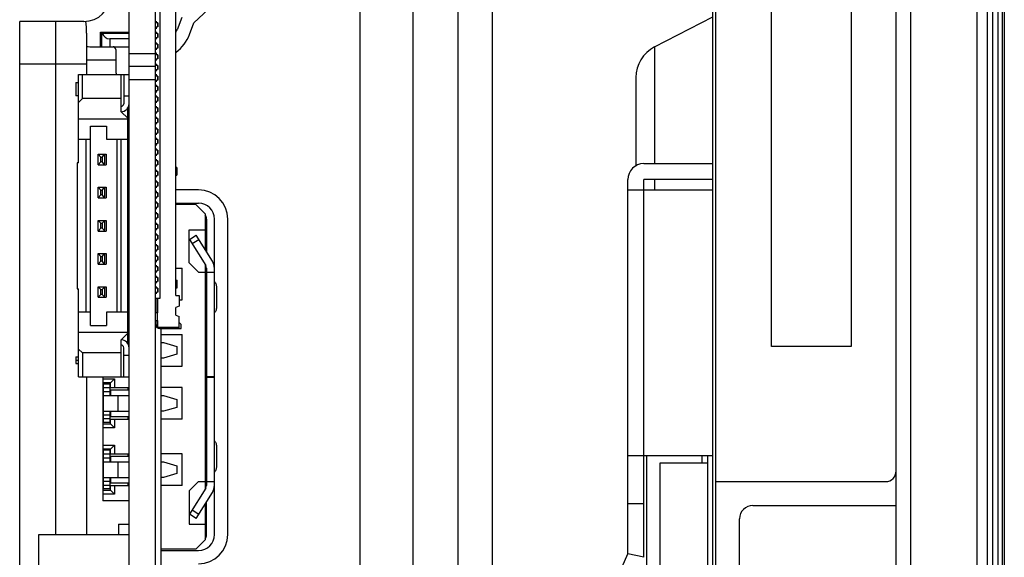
# Model space of a CAD drawing. Header units: millimetres. Extents: x 0 to 1852, y 0 to 1359.
# Tile 8 of 54: x 125 to 162, y 600 to 621. Entities that reach past the tile are written whole.
import ezdxf

# ---------------------------------------------------------------- set-up
doc = ezdxf.new("R2010")
doc.units = ezdxf.units.MM
doc.header["$LTSCALE"] = 65.395
doc.layers.get('0').update_dxf_attribs({"linetype": 'CONTINUOUS'})
doc.layers.add('7_ALL_FEATURES', color=7, linetype='CONTINUOUS')
doc.layers.add('FEATURE', color=7, linetype='CONTINUOUS')

msp = doc.modelspace()

# ---------------------------------------------------------------- linework, layer by layer
at = {"color": 7, "linetype": 'Continuous'}
for p, q in [((158.299, 429.543), (158.299, 748.443)), ((161.74, 429.543), (161.74, 748.443)), ((161.94, 429.743), (161.94, 748.243)), ((162.375, 748.443), (162.375, 429.543)), ((162.145, 433.523), (162.145, 746.743)), ((161.34, 744.443), (161.34, 433.543)), ((151.387, 517.343), (151.387, 671.343)), ((151.488, 671.343), (151.488, 517.343)), ((158.84, 671.343), (158.84, 517.343)), ((130.387, 518.993), (130.387, 658.993)), ((129.387, 518.993), (129.387, 630.043)), ((153.599, 608.343), (153.599, 628.343)), ((156.599, 628.343), (156.599, 608.343)), ((130.567, 610.163), (130.567, 622.363)), ((131.157, 610.263), (131.157, 622.263)), ((130.478, 620.538), (130.387, 620.538)), ((130.417, 620.538), (130.417, 620.603)), ((130.467, 620.538), (130.467, 620.388)), ((130.478, 620.538), (130.478, 620.388)), ((131.378, 620.746), (131.198, 620.282)), ((149.19, 619.633), (151.387, 620.77)), ((128.312, 619.643), (128.312, 620.193)), ((128.312, 620.193), (129.387, 620.193)), ((129.387, 620.143), (128.312, 620.143)), ((128.362, 619.643), (128.362, 620.143)), ((130.387, 620.388), (130.467, 620.388)), ((130.478, 620.138), (130.387, 620.138)), ((130.417, 620.323), (130.417, 620.388)), ((130.417, 620.138), (130.417, 620.203)), ((130.467, 620.138), (130.467, 619.988)), ((130.478, 620.138), (130.478, 619.988)), ((128.662, 619.943), (128.662, 619.643)), ((129.387, 619.943), (128.662, 619.943)), ((130.387, 619.988), (130.467, 619.988)), ((130.478, 619.738), (130.387, 619.738)), ((130.417, 619.923), (130.417, 619.988)), ((130.417, 619.738), (130.417, 619.803)), ((130.467, 619.738), (130.467, 619.588)), ((130.478, 619.738), (130.478, 619.588)), ((127.912, 619.643), (129.387, 619.643)), ((128.887, 619.543), (128.887, 618.743)), ((129.387, 619.393), (130.387, 619.393)), ((130.387, 619.588), (130.467, 619.588)), ((130.478, 619.338), (130.387, 619.338)), ((130.407, 619.413), (130.417, 619.403)), ((130.417, 619.523), (130.417, 619.588)), ((130.417, 619.338), (130.417, 619.403)), ((130.467, 619.338), (130.467, 619.188)), ((130.478, 619.338), (130.478, 619.188)), ((149.19, 619.633), (149.19, 615.227)), ((130.387, 619.188), (130.467, 619.188)), ((130.417, 619.123), (130.417, 619.188)), ((130.417, 618.938), (130.417, 619.003)), ((127.487, 615.268), (127.487, 618.593)), ((127.487, 618.593), (129.387, 618.593)), ((127.637, 617.693), (127.637, 618.593)), ((129.087, 617.193), (129.087, 618.593)), ((129.187, 618.593), (129.187, 617.493)), ((130.387, 618.893), (129.387, 618.893)), ((130.478, 618.938), (130.387, 618.938)), ((130.387, 618.788), (130.467, 618.788)), ((130.417, 618.723), (130.417, 618.788)), ((130.417, 618.538), (130.417, 618.603)), ((130.467, 618.938), (130.467, 618.788)), ((130.478, 618.938), (130.478, 618.788)), ((127.387, 618.293), (127.387, 617.793)), ((127.387, 618.293), (127.487, 618.293)), ((130.387, 618.393), (129.387, 618.393)), ((130.478, 618.538), (130.387, 618.538)), ((130.387, 618.388), (130.467, 618.388)), ((130.417, 618.323), (130.417, 618.388)), ((130.467, 618.538), (130.467, 618.388)), ((130.478, 618.538), (130.478, 618.388)), ((148.487, 618.479), (148.487, 615.133)), ((130.478, 618.138), (130.387, 618.138)), ((130.387, 617.988), (130.467, 617.988)), ((130.417, 618.138), (130.417, 618.203)), ((130.417, 617.923), (130.417, 617.988)), ((130.467, 618.138), (130.467, 617.988)), ((130.478, 618.138), (130.478, 617.988)), ((127.487, 617.793), (127.387, 617.793)), ((127.487, 617.543), (127.637, 617.693)), ((129.087, 617.693), (127.637, 617.693)), ((129.187, 617.793), (129.387, 617.793)), ((130.478, 617.738), (130.387, 617.738)), ((130.387, 617.588), (130.467, 617.588)), ((130.417, 617.738), (130.417, 617.803)), ((130.417, 617.523), (130.417, 617.588)), ((130.467, 617.738), (130.467, 617.588)), ((130.478, 617.738), (130.478, 617.588)), ((129.087, 617.193), (129.337, 616.943)), ((129.337, 608.456), (129.337, 617.33)), ((130.478, 617.338), (130.387, 617.338)), ((130.387, 617.188), (130.467, 617.188)), ((130.417, 617.338), (130.417, 617.403)), ((130.417, 617.123), (130.417, 617.188)), ((130.467, 617.338), (130.467, 617.188)), ((130.478, 617.338), (130.478, 617.188)), ((129.337, 616.908), (127.487, 616.908)), ((130.478, 616.938), (130.387, 616.938)), ((130.387, 616.788), (130.467, 616.788)), ((130.417, 616.938), (130.417, 617.003)), ((130.417, 616.723), (130.417, 616.788)), ((130.467, 616.938), (130.467, 616.788)), ((130.478, 616.938), (130.478, 616.788)), ((127.937, 616.153), (127.937, 616.653)), ((127.937, 616.653), (128.537, 616.653)), ((128.537, 616.653), (128.537, 616.153)), ((130.478, 616.538), (130.387, 616.538)), ((130.387, 616.388), (130.467, 616.388)), ((130.417, 616.538), (130.417, 616.603)), ((130.417, 616.323), (130.417, 616.388)), ((130.467, 616.538), (130.467, 616.388)), ((130.478, 616.538), (130.478, 616.388)), ((127.487, 616.153), (127.937, 616.153)), ((127.767, 609.633), (127.767, 616.153)), ((127.917, 616.153), (127.917, 609.633)), ((128.537, 616.153), (129.337, 616.153)), ((128.937, 609.633), (128.937, 616.153)), ((129.087, 609.633), (129.087, 616.153)), ((130.478, 616.138), (130.387, 616.138)), ((130.417, 616.138), (130.417, 616.203)), ((130.467, 616.138), (130.467, 615.988)), ((130.478, 616.138), (130.478, 615.988)), ((130.387, 615.988), (130.467, 615.988)), ((130.478, 615.738), (130.387, 615.738)), ((130.417, 615.923), (130.417, 615.988)), ((130.417, 615.738), (130.417, 615.803)), ((130.467, 615.738), (130.467, 615.588)), ((130.478, 615.738), (130.478, 615.588)), ((127.437, 615.268), (127.437, 610.518)), ((127.487, 615.268), (127.437, 615.268)), ((128.227, 615.193), (128.227, 615.593)), ((128.227, 615.593), (128.325, 615.484)), ((128.227, 615.593), (128.527, 615.593)), ((128.325, 615.302), (128.227, 615.193)), ((128.325, 615.302), (128.325, 615.484)), ((128.325, 615.484), (128.38, 615.484)), ((128.38, 615.302), (128.325, 615.302)), ((128.38, 615.484), (128.454, 615.567)), ((128.38, 615.484), (128.38, 615.302)), ((128.454, 615.219), (128.38, 615.302)), ((128.477, 615.543), (128.427, 615.593)), ((128.477, 615.243), (128.477, 615.543)), ((128.527, 615.593), (128.527, 615.193)), ((129.387, 615.593), (129.337, 615.593)), ((130.387, 615.588), (130.467, 615.588)), ((130.478, 615.338), (130.387, 615.338)), ((130.417, 615.523), (130.417, 615.588)), ((130.417, 615.338), (130.417, 615.403)), ((130.467, 615.338), (130.467, 615.188)), ((130.478, 615.338), (130.478, 615.188)), ((128.227, 615.193), (128.527, 615.193)), ((128.427, 615.193), (128.477, 615.243)), ((129.337, 615.193), (129.387, 615.193)), ((129.377, 615.143), (129.337, 615.143)), ((130.387, 615.188), (130.467, 615.188)), ((130.478, 614.938), (130.387, 614.938)), ((130.417, 615.123), (130.417, 615.188)), ((130.417, 614.938), (130.417, 615.003)), ((130.467, 614.938), (130.467, 614.788)), ((130.478, 614.938), (130.478, 614.788)), ((131.188, 615.093), (131.157, 615.093)), ((131.188, 615.093), (131.188, 614.793)), ((148.787, 615.233), (151.387, 615.233)), ((130.387, 614.788), (130.467, 614.788)), ((130.478, 614.538), (130.387, 614.538)), ((130.417, 614.723), (130.417, 614.788)), ((130.417, 614.538), (130.417, 614.603)), ((130.467, 614.538), (130.467, 614.388)), ((130.478, 614.538), (130.478, 614.388)), ((131.157, 614.793), (131.188, 614.793)), ((148.187, 600.514), (148.187, 614.633)), ((148.787, 600.387), (148.787, 614.633)), ((151.387, 614.633), (148.787, 614.633)), ((149.19, 614.633), (149.19, 614.233)), ((128.227, 613.943), (128.227, 614.343)), ((128.227, 614.343), (128.325, 614.234)), ((128.227, 614.343), (128.527, 614.343)), ((128.325, 614.052), (128.325, 614.234)), ((128.325, 614.234), (128.38, 614.234)), ((128.38, 614.234), (128.454, 614.317)), ((128.38, 614.234), (128.38, 614.052)), ((128.477, 614.293), (128.427, 614.343)), ((128.477, 613.993), (128.477, 614.293)), ((128.527, 614.343), (128.527, 613.943)), ((129.387, 614.343), (129.337, 614.343)), ((130.387, 614.388), (130.467, 614.388)), ((130.478, 614.138), (130.387, 614.138)), ((130.417, 614.323), (130.417, 614.388)), ((130.417, 614.138), (130.417, 614.203)), ((130.467, 614.138), (130.467, 613.988)), ((130.478, 614.138), (130.478, 613.988)), ((151.387, 614.233), (148.187, 614.233)), ((128.325, 614.052), (128.227, 613.943)), ((128.227, 613.943), (128.527, 613.943)), ((128.38, 614.052), (128.325, 614.052)), ((128.454, 613.969), (128.38, 614.052)), ((128.427, 613.943), (128.477, 613.993)), ((129.337, 613.943), (129.387, 613.943)), ((130.387, 613.988), (130.467, 613.988)), ((130.417, 613.923), (130.417, 613.988)), ((130.417, 613.738), (130.417, 613.803)), ((129.337, 613.743), (129.387, 613.743)), ((129.337, 613.443), (129.387, 613.443)), ((130.478, 613.738), (130.387, 613.738)), ((130.387, 613.588), (130.467, 613.588)), ((130.417, 613.523), (130.417, 613.588)), ((130.417, 613.338), (130.417, 613.403)), ((130.467, 613.738), (130.467, 613.588)), ((130.478, 613.738), (130.478, 613.588)), ((131.157, 613.743), (132.007, 613.743)), ((131.907, 613.693), (131.157, 613.693)), ((131.907, 613.693), (132.257, 613.343)), ((128.227, 612.693), (128.227, 613.093)), ((128.227, 613.093), (128.325, 612.984)), ((128.227, 613.093), (128.527, 613.093)), ((128.38, 612.984), (128.454, 613.067)), ((128.477, 613.043), (128.427, 613.093)), ((128.477, 612.743), (128.477, 613.043)), ((128.527, 613.093), (128.527, 612.693)), ((129.387, 613.393), (129.337, 613.393)), ((129.387, 613.093), (129.337, 613.093)), ((130.478, 613.338), (130.387, 613.338)), ((130.387, 613.188), (130.467, 613.188)), ((130.417, 613.123), (130.417, 613.188)), ((130.467, 613.338), (130.467, 613.188)), ((130.478, 613.338), (130.478, 613.188)), ((132.257, 613.343), (132.257, 611.989)), ((132.307, 613.143), (132.307, 611.909)), ((132.607, 601.243), (132.607, 613.143)), ((128.325, 612.802), (128.227, 612.693)), ((128.227, 612.693), (128.527, 612.693)), ((128.325, 612.802), (128.325, 612.984)), ((128.325, 612.984), (128.38, 612.984)), ((128.38, 612.802), (128.325, 612.802)), ((128.38, 612.984), (128.38, 612.802)), ((128.454, 612.719), (128.38, 612.802)), ((128.427, 612.693), (128.477, 612.743)), ((129.337, 612.693), (129.387, 612.693)), ((130.478, 612.938), (130.387, 612.938)), ((130.387, 612.788), (130.467, 612.788)), ((130.417, 612.938), (130.417, 613.003)), ((130.417, 612.723), (130.417, 612.788)), ((130.467, 612.938), (130.467, 612.788)), ((130.478, 612.938), (130.478, 612.788)), ((131.657, 611.493), (131.657, 612.743)), ((131.657, 612.743), (132.257, 612.743)), ((130.478, 612.538), (130.387, 612.538)), ((130.387, 612.388), (130.467, 612.388)), ((130.417, 612.538), (130.417, 612.603)), ((130.417, 612.323), (130.417, 612.388)), ((130.467, 612.538), (130.467, 612.388)), ((130.478, 612.538), (130.478, 612.388)), ((131.661, 612.377), (131.916, 612.536)), ((131.661, 612.377), (132.277, 611.392)), ((132.022, 612.366), (131.767, 612.207)), ((132.531, 611.551), (131.916, 612.536)), ((130.478, 612.138), (130.387, 612.138)), ((130.387, 611.988), (130.467, 611.988)), ((130.417, 612.138), (130.417, 612.203)), ((130.417, 611.923), (130.417, 611.988)), ((130.467, 612.138), (130.467, 611.988)), ((130.478, 612.138), (130.478, 611.988)), ((128.227, 611.443), (128.227, 611.843)), ((128.227, 611.843), (128.325, 611.734)), ((128.227, 611.843), (128.527, 611.843)), ((128.325, 611.552), (128.227, 611.443)), ((128.325, 611.552), (128.325, 611.734)), ((128.325, 611.734), (128.38, 611.734)), ((128.38, 611.552), (128.325, 611.552)), ((128.38, 611.734), (128.454, 611.817)), ((128.38, 611.734), (128.38, 611.552)), ((128.454, 611.469), (128.38, 611.552)), ((128.477, 611.793), (128.427, 611.843)), ((128.477, 611.493), (128.477, 611.793)), ((128.527, 611.843), (128.527, 611.443)), ((129.337, 611.868), (129.387, 611.868)), ((129.387, 611.843), (129.337, 611.843)), ((130.478, 611.738), (130.387, 611.738)), ((130.387, 611.588), (130.467, 611.588)), ((130.417, 611.738), (130.417, 611.803)), ((130.417, 611.523), (130.417, 611.588)), ((130.467, 611.738), (130.467, 611.588)), ((130.478, 611.738), (130.478, 611.588)), ((128.227, 611.443), (128.527, 611.443)), ((128.427, 611.443), (128.477, 611.493)), ((129.337, 611.443), (129.387, 611.443)), ((129.337, 611.293), (129.377, 611.293)), ((129.377, 611.193), (129.337, 611.193)), ((129.347, 611.193), (129.347, 611.293)), ((130.478, 611.338), (130.387, 611.338)), ((130.387, 611.188), (130.467, 611.188)), ((130.417, 611.338), (130.417, 611.403)), ((130.417, 611.123), (130.417, 611.188)), ((130.467, 611.338), (130.467, 611.188)), ((130.478, 611.338), (130.478, 611.188)), ((131.157, 611.293), (131.387, 611.293)), ((131.387, 610.093), (131.387, 611.293)), ((131.657, 611.493), (132.007, 611.143)), ((132.257, 611.423), (132.257, 602.963)), ((132.307, 611.286), (132.307, 603.1)), ((129.337, 610.993), (129.377, 610.993)), ((130.478, 610.938), (130.387, 610.938)), ((130.417, 610.938), (130.417, 611.003)), ((130.467, 610.938), (130.467, 610.788)), ((130.478, 610.938), (130.478, 610.788)), ((131.157, 610.852), (131.188, 610.843)), ((131.188, 610.843), (131.188, 610.543)), ((132.007, 611.143), (132.257, 611.143)), ((132.307, 611.143), (132.607, 611.143)), ((127.437, 610.518), (127.487, 610.518)), ((127.487, 607.193), (127.487, 610.518)), ((128.227, 610.193), (128.227, 610.593)), ((128.227, 610.593), (128.325, 610.484)), ((128.227, 610.593), (128.527, 610.593)), ((128.325, 610.302), (128.325, 610.484)), ((128.325, 610.484), (128.38, 610.484)), ((128.38, 610.484), (128.454, 610.567)), ((128.38, 610.484), (128.38, 610.302)), ((128.477, 610.543), (128.427, 610.593)), ((128.477, 610.243), (128.477, 610.543)), ((128.527, 610.593), (128.527, 610.193)), ((129.387, 610.593), (129.337, 610.593)), ((130.387, 610.788), (130.467, 610.788)), ((130.478, 610.538), (130.387, 610.538)), ((130.417, 610.723), (130.417, 610.788)), ((130.417, 610.538), (130.417, 610.603)), ((130.467, 610.538), (130.467, 610.388)), ((130.478, 610.538), (130.478, 610.388)), ((131.188, 610.543), (131.157, 610.534)), ((132.687, 610.54), (132.687, 609.846)), ((128.325, 610.302), (128.227, 610.193)), ((128.227, 610.193), (128.527, 610.193)), ((128.38, 610.302), (128.325, 610.302)), ((128.454, 610.219), (128.38, 610.302)), ((128.427, 610.193), (128.477, 610.243)), ((129.337, 610.193), (129.387, 610.193)), ((129.337, 610.093), (129.377, 610.093)), ((129.347, 610.093), (129.347, 610.193)), ((130.387, 610.388), (130.467, 610.388)), ((130.407, 609.617), (130.407, 610.163)), ((130.407, 610.163), (130.567, 610.163)), ((130.417, 610.323), (130.417, 610.388)), ((130.457, 610.163), (130.457, 609.613)), ((131.157, 610.263), (131.277, 610.263)), ((131.277, 610.263), (131.277, 609.863)), ((131.277, 610.093), (131.387, 610.093)), ((131.277, 609.863), (131.157, 609.813)), ((131.157, 609.513), (131.157, 609.813)), ((127.937, 609.633), (127.487, 609.633)), ((127.937, 609.133), (127.937, 609.633)), ((128.537, 609.633), (128.537, 609.133)), ((129.337, 609.633), (128.537, 609.633)), ((130.467, 609.613), (130.387, 609.613)), ((130.467, 609.313), (130.467, 609.613)), ((131.157, 609.513), (131.277, 609.463)), ((131.277, 609.013), (131.277, 609.463)), ((127.937, 609.133), (128.537, 609.133)), ((130.387, 609.313), (130.467, 609.313)), ((130.407, 609.173), (130.407, 609.309)), ((130.457, 609.313), (130.457, 609.066)), ((130.461, 609.063), (131.277, 609.063)), ((130.637, 609.033), (130.547, 609.033)), ((130.547, 609.013), (131.357, 609.013)), ((130.567, 609.013), (130.567, 609.033)), ((130.587, 609.013), (130.587, 597.193)), ((131.277, 609.243), (131.357, 609.163)), ((131.357, 609.013), (131.357, 609.163)), ((127.487, 608.878), (129.337, 608.878)), ((129.337, 608.843), (129.087, 608.593)), ((129.087, 607.193), (129.087, 608.593)), ((129.337, 608.793), (129.377, 608.793)), ((129.377, 608.693), (129.337, 608.693)), ((129.347, 608.693), (129.347, 608.793)), ((130.587, 608.793), (131.387, 608.793)), ((131.387, 607.593), (131.387, 608.793)), ((127.637, 608.093), (127.487, 608.243)), ((129.187, 607.193), (129.187, 608.293)), ((129.337, 608.493), (129.377, 608.493)), ((130.587, 608.493), (130.688, 608.493)), ((130.688, 608.493), (131.188, 608.343)), ((131.188, 608.343), (131.188, 608.043)), ((156.599, 608.343), (153.599, 608.343)), ((127.387, 607.943), (127.387, 607.693)), ((127.387, 607.943), (127.487, 607.943)), ((127.637, 608.093), (127.637, 607.193)), ((129.087, 608.093), (127.637, 608.093)), ((129.387, 607.993), (129.187, 607.993)), ((130.688, 607.893), (130.587, 607.893)), ((131.188, 608.043), (130.688, 607.893)), ((127.387, 607.818), (127.487, 607.818)), ((127.387, 607.693), (127.487, 607.693)), ((130.587, 607.593), (131.387, 607.593)), ((127.487, 607.193), (129.387, 607.193)), ((128.397, 607.193), (128.397, 602.518)), ((128.397, 607.118), (128.837, 607.118)), ((128.837, 607.118), (128.687, 606.968)), ((128.837, 607.118), (128.837, 606.793)), ((132.307, 607.203), (132.607, 607.203)), ((132.307, 607.183), (132.607, 607.183)), ((128.687, 606.968), (128.397, 606.968)), ((128.397, 606.893), (128.422, 606.893)), ((128.397, 606.793), (128.422, 606.793)), ((128.422, 605.468), (128.422, 606.923)), ((128.672, 606.923), (128.422, 606.923)), ((128.672, 606.773), (128.422, 606.773)), ((128.672, 606.493), (128.672, 606.923)), ((128.672, 606.893), (128.687, 606.893)), ((128.672, 606.793), (129.377, 606.793)), ((128.687, 606.793), (128.687, 606.968)), ((129.347, 606.793), (129.347, 606.693)), ((131.387, 606.793), (130.587, 606.793)), ((131.387, 605.593), (131.387, 606.793)), ((128.422, 606.643), (128.672, 606.643)), ((128.422, 606.493), (129.377, 606.493)), ((129.377, 606.693), (128.672, 606.693)), ((128.691, 606.693), (128.691, 606.493)), ((128.972, 606.493), (128.972, 605.893)), ((130.587, 606.493), (130.688, 606.493)), ((130.688, 606.493), (131.188, 606.343)), ((131.188, 606.043), (130.688, 605.893)), ((131.188, 606.343), (131.188, 606.043)), ((128.422, 605.893), (129.377, 605.893)), ((128.672, 605.743), (128.422, 605.743)), ((128.422, 605.618), (128.672, 605.618)), ((128.672, 605.468), (128.672, 605.893)), ((128.672, 605.693), (129.377, 605.693)), ((128.691, 605.893), (128.691, 605.693)), ((129.347, 605.693), (129.347, 605.593)), ((130.688, 605.893), (130.587, 605.893)), ((128.397, 605.593), (128.422, 605.593)), ((128.422, 605.493), (128.397, 605.493)), ((128.397, 605.418), (128.687, 605.418)), ((128.837, 605.268), (128.397, 605.268)), ((128.672, 605.468), (128.422, 605.468)), ((128.672, 605.593), (129.377, 605.593)), ((128.687, 605.493), (128.672, 605.493)), ((128.687, 605.418), (128.687, 605.593)), ((128.687, 605.418), (128.837, 605.268)), ((128.837, 605.593), (128.837, 605.268)), ((131.387, 605.593), (130.587, 605.593)), ((128.397, 604.618), (128.837, 604.618)), ((128.837, 604.618), (128.687, 604.468)), ((128.837, 604.618), (128.837, 604.293)), ((132.687, 604.54), (132.687, 603.846)), ((128.687, 604.468), (128.397, 604.468)), ((128.397, 604.393), (128.422, 604.393)), ((128.397, 604.293), (128.422, 604.293)), ((128.422, 602.968), (128.422, 604.423)), ((128.672, 604.423), (128.422, 604.423)), ((128.672, 604.273), (128.422, 604.273)), ((128.422, 604.143), (128.672, 604.143)), ((128.672, 603.993), (128.672, 604.423)), ((128.672, 604.393), (128.687, 604.393)), ((128.672, 604.293), (129.377, 604.293)), ((129.377, 604.193), (128.672, 604.193)), ((128.687, 604.293), (128.687, 604.468)), ((128.691, 604.193), (128.691, 603.993)), ((129.347, 604.293), (129.347, 604.193)), ((131.387, 604.293), (130.587, 604.293)), ((131.387, 603.093), (131.387, 604.293)), ((148.187, 604.233), (151.387, 604.233)), ((148.887, 604.233), (148.887, 594.833)), ((150.987, 603.933), (150.987, 604.233)), ((151.187, 604.233), (151.187, 595.666)), ((128.422, 603.993), (129.377, 603.993)), ((128.972, 603.993), (128.972, 603.393)), ((130.587, 603.993), (130.688, 603.993)), ((130.688, 603.993), (131.188, 603.843)), ((131.188, 603.843), (131.188, 603.543)), ((149.387, 603.933), (149.387, 594.833)), ((151.187, 603.933), (149.387, 603.933)), ((128.422, 603.393), (129.377, 603.393)), ((128.672, 602.968), (128.672, 603.393)), ((128.691, 603.393), (128.691, 603.193)), ((130.688, 603.393), (130.587, 603.393)), ((131.188, 603.543), (130.688, 603.393)), ((128.397, 603.093), (128.422, 603.093)), ((128.672, 603.243), (128.422, 603.243)), ((128.422, 603.113), (128.672, 603.113)), ((128.672, 603.193), (129.377, 603.193)), ((128.672, 603.093), (129.377, 603.093)), ((128.687, 602.918), (128.687, 603.093)), ((128.837, 603.093), (128.837, 602.768)), ((129.347, 603.193), (129.347, 603.093)), ((131.387, 603.093), (130.587, 603.093)), ((132.007, 603.243), (131.657, 602.893)), ((132.007, 603.243), (132.257, 603.243)), ((132.307, 603.243), (132.607, 603.243)), ((151.488, 603.243), (157.899, 603.243)), ((128.422, 602.993), (128.397, 602.993)), ((128.397, 602.918), (128.687, 602.918)), ((128.837, 602.768), (128.397, 602.768)), ((128.672, 602.968), (128.422, 602.968)), ((128.687, 602.993), (128.672, 602.993)), ((128.687, 602.918), (128.837, 602.768)), ((131.657, 602.893), (131.657, 601.643)), ((132.277, 602.994), (131.661, 602.009)), ((131.916, 601.85), (132.531, 602.835)), ((129.387, 602.518), (128.397, 602.518)), ((132.257, 602.397), (132.257, 601.043)), ((132.307, 601.243), (132.307, 602.477)), ((148.187, 602.413), (148.787, 602.413)), ((152.899, 602.343), (158.299, 602.343)), ((131.916, 601.85), (131.661, 602.009)), ((131.767, 602.179), (132.022, 602.02)), ((128.987, 601.643), (128.987, 601.243)), ((128.987, 601.643), (129.387, 601.643)), ((131.657, 601.643), (132.257, 601.643)), ((152.399, 584.643), (152.399, 601.843)), ((125.987, 593.993), (125.987, 601.243)), ((125.987, 601.243), (129.387, 601.243)), ((132.257, 601.043), (131.907, 600.693)), ((131.907, 600.693), (130.587, 600.693)), ((130.587, 600.643), (132.007, 600.643)), ((145.988, 595.579), (148.187, 600.514)), ((148.787, 600.387), (148.187, 600.514))]:
    msp.add_line(p, q, dxfattribs=at)
at = {"color": 3, "linetype": 'Continuous'}
for p, q in [((162.295, 748.443), (162.295, 429.543)), ((140.087, 736.333), (140.087, 472.433)), ((141.787, 473.633), (141.787, 735.133)), ((143.087, 473.633), (143.087, 735.133))]:
    msp.add_line(p, q, dxfattribs=at)
at = {"color": 7, "linetype": 'Continuous'}
for centre, radius, start, end in [((128.662, 620.243), 0.3, 199.4686, 270.0017), ((130.266, 620.643), 1, 333.5574, 338.807), ((127.912, 620.443), 0.8, 260.935, 270), ((128.787, 619.543), 0.1, 0, 90), ((149.787, 618.479), 1.3, 117.3507, 180.0006), ((129.487, 618.743), 0.6, 180, 194.497), ((129.087, 617.493), 0.3, 270, 360), ((129.087, 617.493), 0.1, 270, 360), ((129.387, 614.593), 0.5, 91.1593, 95.7671), ((148.787, 614.633), 0.6, 90, 180), ((129.387, 614.593), 0.2, 92.909, 104.5382), ((128.887, 613.943), 0.5, 336.3953, 360), ((132.007, 613.143), 0.6, 0, 90), ((132.007, 613.143), 0.3, 0, 33.0752), ((132.107, 611.286), 0.5, 0, 32), ((132.107, 611.286), 0.2, 0, 32), ((130.547, 609.173), 0.16, 180, 270), ((130.547, 609.173), 0.14, 180, 270), ((130.597, 609.063), 0.05, 269.9819, 323.1482), ((129.087, 608.293), 0.3, 0, 90), ((129.087, 608.293), 0.1, 0, 90), ((157.899, 603.643), 0.4, 270, 360), ((132.107, 603.1), 0.2, 328, 360), ((132.107, 603.1), 0.5, 328, 360), ((152.899, 601.843), 0.5, 90, 180), ((132.007, 601.243), 0.6, 270, 360), ((132.007, 601.243), 0.3, 326.9245, 360)]:
    msp.add_arc(centre, radius, start, end, dxfattribs=at)
for points, knots in [([(129.337, 613.401), (129.339, 613.404), (129.35, 613.419), (129.363, 613.433), (129.373, 613.443)], [0, 0, 0, 0, 0.243668, 1, 1, 1, 1]), ([(132.259, 611.021), (132.271, 611.024), (132.287, 611.028), (132.303, 611.036), (132.307, 611.041), (132.307, 611.043)], [0, 0, 0, 0, 0.69009, 0.886205, 1, 1, 1, 1]), ([(132.608, 610.783), (132.635, 610.752), (132.675, 610.673), (132.687, 610.586), (132.687, 610.54)], [0, 0, 0, 0, 0.468662, 1, 1, 1, 1]), ([(132.687, 609.846), (132.687, 609.8), (132.675, 609.713), (132.635, 609.634), (132.608, 609.603)], [0, 0, 0, 0, 0.531338, 1, 1, 1, 1]), ([(130.411, 609.613), (130.41, 609.613), (130.408, 609.613), (130.407, 609.616), (130.407, 609.617)], [0, 0, 0, 0, 0.499992, 1, 1, 1, 1]), ([(132.259, 609.365), (132.271, 609.362), (132.287, 609.358), (132.303, 609.35), (132.307, 609.345), (132.307, 609.343)], [0, 0, 0, 0, 0.690084, 0.886197, 1, 1, 1, 1]), ([(130.407, 609.309), (130.407, 609.31), (130.408, 609.313), (130.41, 609.313), (130.411, 609.313)], [0, 0, 0, 0, 0.500004, 1, 1, 1, 1]), ([(132.259, 605.021), (132.271, 605.024), (132.287, 605.028), (132.303, 605.036), (132.307, 605.041), (132.307, 605.043)], [0, 0, 0, 0, 0.69009, 0.886205, 1, 1, 1, 1]), ([(132.608, 604.783), (132.635, 604.752), (132.675, 604.673), (132.687, 604.586), (132.687, 604.54)], [0, 0, 0, 0, 0.468662, 1, 1, 1, 1]), ([(132.687, 603.846), (132.687, 603.8), (132.675, 603.713), (132.635, 603.634), (132.608, 603.603)], [0, 0, 0, 0, 0.531338, 1, 1, 1, 1]), ([(132.307, 603.343), (132.307, 603.345), (132.303, 603.35), (132.287, 603.358), (132.271, 603.362), (132.259, 603.365)], [0, 0, 0, 0, 0.113795, 0.30991, 1, 1, 1, 1])]:
    msp.add_open_spline(points, degree=3, knots=knots, dxfattribs=at)
at = {"layer": '7_ALL_FEATURES', "color": 7, "linetype": 'Continuous'}
for p, q in [((131.836, 620.544), (132.75, 621.399)), ((126.616, 620.593), (126.616, 601.243)), ((131.665, 620.101), (131.836, 620.544)), ((127.787, 620.15), (127.787, 618.593)), ((125.267, 618.993), (127.787, 618.993)), ((127.912, 619.143), (128.887, 619.143)), ((132.007, 614.243), (131.157, 614.243)), ((133.107, 601.243), (133.107, 613.143)), ((127.787, 607.193), (127.787, 601.243))]:
    msp.add_line(p, q, dxfattribs=at)
at = {"layer": '7_ALL_FEATURES', "color": 3, "linetype": 'Continuous'}
for p in [(125.267, 591.993), (127.687, 620.593)]:
    msp.add_line(p, (125.267, 620.593), dxfattribs=at)
msp.add_arc((127.687, 621.593), 1, 270, 360, dxfattribs=at)
at = {"layer": '7_ALL_FEATURES', "color": 7, "linetype": 'Continuous'}
for centre, radius, start, end in [((123.787, 620.15), 4, 0, 6.4916), ((130.266, 620.643), 1.5, 306.6705, 338.807), ((127.912, 620.443), 1.3, 265.4804, 270), ((132.007, 613.143), 1.1, 0, 90), ((132.007, 601.243), 1.1, 270, 360)]:
    msp.add_arc(centre, radius, start, end, dxfattribs=at)
at = {"layer": 'FEATURE', "color": 7, "linetype": 'Continuous'}
msp.add_line((138.087, 651.293), (138.087, 526.693), dxfattribs=at)

doc.saveas('drawing.dxf')
